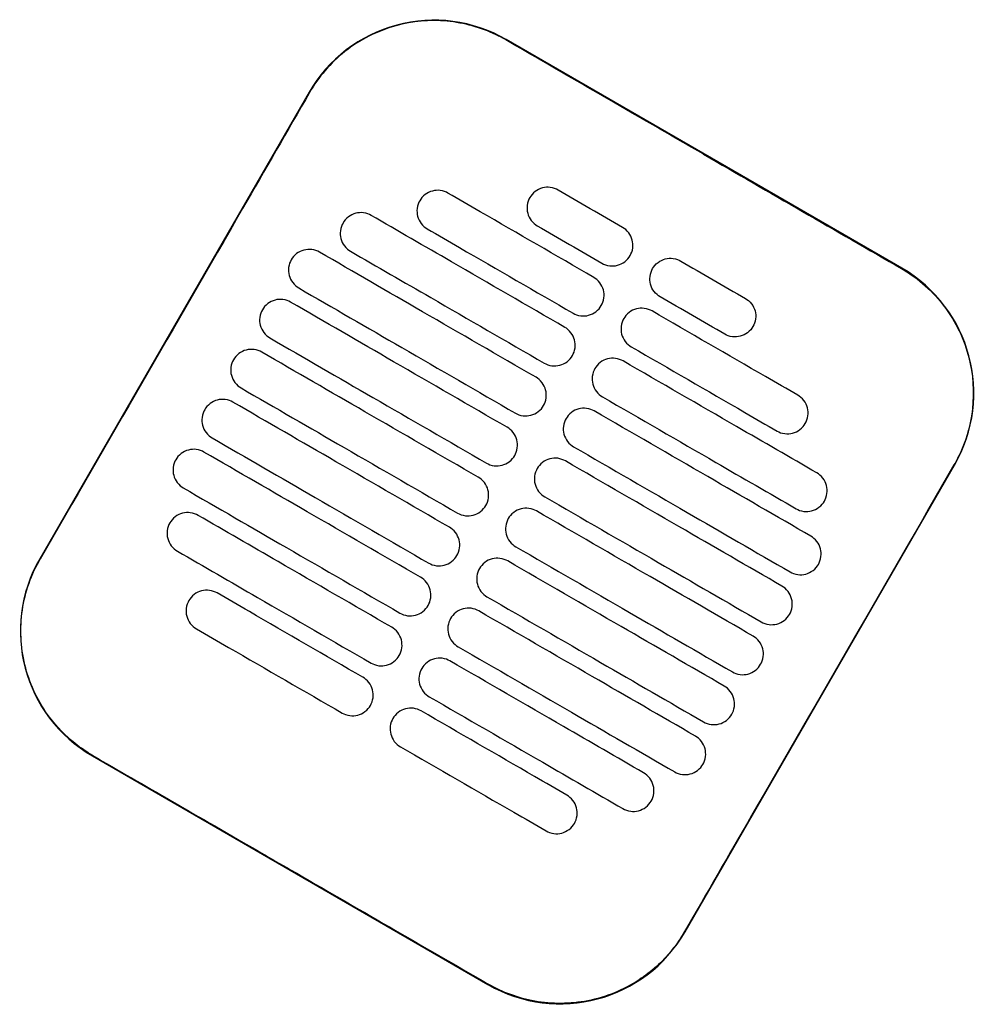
# Model space of a CAD drawing. Header units: metres. Extents: x 15.7 to 54.8, y -39.7 to 1.1.
# Tile 198 of 256: x 54.066 to 54.265, y -38.121 to -37.916. Entities that reach past the tile are written whole.
import ezdxf

# ---------------------------------------------------------------- set-up
doc = ezdxf.new("R2010")
doc.units = ezdxf.units.M
doc.header["$MEASUREMENT"] = 0
doc.layers.add('2D', color=252, linetype='Continuous')

# ---------------------------------------------------------------- blocks, each defined once
blk = doc.blocks.new('2D_QYOS_600')
for p, q in [((1.93053, -1.16532), (1.84827, -1.1178)), ((1.80728, -1.12877), (1.75126, -1.22576)), ((1.88548, -1.30329), (1.9415, -1.20631)), ((1.76223, -1.26674), (1.84449, -1.31426))]:
    blk.add_line(p, q)
for centre, start, end in [((1.83326, -1.14378), 59.9865, 149.9865), ((1.91552, -1.1913), 329.9865, 59.9865), ((1.77724, -1.24076), 149.9865, 239.9865), ((1.8595, -1.28828), 239.9865, 329.9865)]:
    blk.add_arc(centre, 0.03, start, end)
for points, knots in [([(1.84821, -1.1179), (1.84755, -1.11752), (1.84688, -1.11716), (1.84298, -1.11529), (1.83953, -1.11434), (1.8324, -1.11368), (1.82877, -1.11401), (1.82145, -1.11603), (1.81786, -1.11785), (1.81176, -1.12267), (1.80927, -1.12556), (1.80738, -1.12883)], [-8.20809, -8.20809, -8.20809, -8.20809, -7.978943, -7.978943, -6.912231, -6.912231, -5.830065, -5.830065, -4.632711, -4.632711, -3.498654, -3.498654, -3.498654, -3.498654]), ([(1.88934, -1.14167), (1.88771, -1.14073), (1.88609, -1.13979), (1.87058, -1.13083), (1.85919, -1.12425), (1.84821, -1.1179)], [-12.071476, -12.071476, -12.071476, -12.071476, -11.509189, -11.509189, -6.696301, -6.696301, -6.696301, -6.696301]), ([(1.80738, -1.12883), (1.80282, -1.13672), (1.79809, -1.14492), (1.77944, -1.17723), (1.7654, -1.20152), (1.75136, -1.22581)], [-3.18138, -3.18138, -3.18138, -3.18138, -2.673929, -2.673929, -1.133377, -1.133377, -1.133377, -1.133377]), ([(1.83617, -1.14973), (1.83575, -1.14949), (1.8352, -1.14927), (1.83402, -1.14912), (1.83346, -1.14916), (1.83239, -1.14944), (1.83187, -1.14969), (1.83091, -1.15042), (1.83054, -1.15088), (1.8303, -1.15131)], [-0.5513875, -0.5513875, -0.5513875, -0.5513875, -0.4031047, -0.4031047, -0.2776919, -0.2776919, -0.1471638, -0.1471638, 0, 0, 0, 0]), ([(1.86648, -1.16725), (1.85862, -1.1627), (1.85075, -1.15816), (1.84064, -1.15232), (1.83841, -1.15103), (1.83617, -1.14973)], [0.699452, 0.699452, 0.699452, 0.699452, 3.425217, 3.425217, 4.200582, 4.200582, 4.200582, 4.200582]), ([(1.85906, -1.1491), (1.85863, -1.14885), (1.85808, -1.14863), (1.8569, -1.14849), (1.85635, -1.14852), (1.85527, -1.1488), (1.85476, -1.14906), (1.8538, -1.14979), (1.85343, -1.15025), (1.85319, -1.15067)], [-0.5513269, -0.5513269, -0.5513269, -0.5513269, -0.4030891, -0.4030891, -0.2776846, -0.2776846, -0.1471626, -0.1471626, 0, 0, 0, 0]), ([(1.8303, -1.15131), (1.83005, -1.15173), (1.82983, -1.15228), (1.82969, -1.15347), (1.82972, -1.15402), (1.83, -1.1551), (1.83026, -1.15561), (1.83098, -1.15657), (1.83144, -1.15693), (1.83187, -1.15718)], [-0.5553353, -0.5553353, -0.5553353, -0.5553353, -0.4045593, -0.4045593, -0.278267, -0.278267, -0.1472205, -0.1472205, 0, 0, 0, 0]), ([(1.85319, -1.15067), (1.85294, -1.15109), (1.85272, -1.15164), (1.85257, -1.15283), (1.85261, -1.15339), (1.85289, -1.15446), (1.85314, -1.15498), (1.85387, -1.15593), (1.85433, -1.1563), (1.85475, -1.15654)], [-0.5553938, -0.5553938, -0.5553938, -0.5553938, -0.4045733, -0.4045733, -0.2782728, -0.2782728, -0.147221, -0.147221, 0, 0, 0, 0]), ([(1.82021, -1.15437), (1.81978, -1.15413), (1.81924, -1.15391), (1.81806, -1.15376), (1.8175, -1.1538), (1.81643, -1.15408), (1.81591, -1.15433), (1.81495, -1.15506), (1.81458, -1.15552), (1.81434, -1.15595)], [-0.5514248, -0.5514248, -0.5514248, -0.5514248, -0.4031161, -0.4031161, -0.2776965, -0.2776965, -0.1471644, -0.1471644, 0, 0, 0, 0]), ([(1.86048, -1.17764), (1.85261, -1.17309), (1.84475, -1.16855), (1.83132, -1.16079), (1.82576, -1.15758), (1.82021, -1.15437)], [0.699452, 0.699452, 0.699452, 0.699452, 3.42526, 3.42526, 5.350619, 5.350619, 5.350619, 5.350619]), ([(1.81434, -1.15595), (1.81409, -1.15637), (1.81387, -1.15692), (1.81373, -1.15811), (1.81376, -1.15866), (1.81404, -1.15974), (1.8143, -1.16025), (1.81502, -1.16121), (1.81548, -1.16157), (1.81591, -1.16182)], [-0.5553003, -0.5553003, -0.5553003, -0.5553003, -0.4045497, -0.4045497, -0.2782639, -0.2782639, -0.1472208, -0.1472208, 0, 0, 0, 0]), ([(1.83187, -1.15718), (1.8341, -1.15847), (1.83634, -1.15977), (1.84645, -1.1656), (1.85431, -1.17015), (1.86218, -1.17469)], [2.649916, 2.649916, 2.649916, 2.649916, 3.425249, 3.425249, 6.151046, 6.151046, 6.151046, 6.151046]), ([(1.87405, -1.16273), (1.8743, -1.1623), (1.87452, -1.16175), (1.87467, -1.16056), (1.87463, -1.16001), (1.87435, -1.15894), (1.8741, -1.15842), (1.87337, -1.15746), (1.87291, -1.1571), (1.87249, -1.15685)], [-0.5554178, -0.5554178, -0.5554178, -0.5554178, -0.4045751, -0.4045751, -0.2782741, -0.2782741, -0.1472211, -0.1472211, 0, 0, 0, 0]), ([(1.80944, -1.16201), (1.80902, -1.16177), (1.80847, -1.16155), (1.80729, -1.1614), (1.80674, -1.16144), (1.80566, -1.16172), (1.80514, -1.16197), (1.80418, -1.1627), (1.80382, -1.16316), (1.80357, -1.16359)], [-0.5514378, -0.5514378, -0.5514378, -0.5514378, -0.4031217, -0.4031217, -0.2776979, -0.2776979, -0.1471642, -0.1471642, 0, 0, 0, 0]), ([(1.85448, -1.18803), (1.84661, -1.18348), (1.83874, -1.17894), (1.82373, -1.17027), (1.81659, -1.16614), (1.80944, -1.16201)], [0.699452, 0.699452, 0.699452, 0.699452, 3.425292, 3.425292, 5.900643, 5.900643, 5.900643, 5.900643]), ([(1.81591, -1.16182), (1.82146, -1.16503), (1.82702, -1.16824), (1.84044, -1.17599), (1.84831, -1.18054), (1.85618, -1.18508)], [1.499949, 1.499949, 1.499949, 1.499949, 3.425284, 3.425284, 6.151116, 6.151116, 6.151116, 6.151116]), ([(1.80357, -1.16359), (1.80333, -1.16401), (1.80311, -1.16456), (1.80296, -1.16575), (1.803, -1.1663), (1.80328, -1.16738), (1.80353, -1.16789), (1.80426, -1.16885), (1.80472, -1.16921), (1.80514, -1.16946)], [-0.5552876, -0.5552876, -0.5552876, -0.5552876, -0.4045446, -0.4045446, -0.2782629, -0.2782629, -0.1472212, -0.1472212, 0, 0, 0, 0]), ([(1.86819, -1.1643), (1.86861, -1.16455), (1.86916, -1.16476), (1.87034, -1.16491), (1.87089, -1.16488), (1.87197, -1.16459), (1.87248, -1.16434), (1.87344, -1.16361), (1.87381, -1.16315), (1.87405, -1.16273)], [-0.5512937, -0.5512937, -0.5512937, -0.5512937, -0.403082, -0.403082, -0.27768, -0.27768, -0.1471612, -0.1471612, 0, 0, 0, 0]), ([(1.87873, -1.16543), (1.87898, -1.165), (1.87934, -1.16454), (1.8803, -1.16381), (1.88082, -1.16356), (1.88189, -1.16328), (1.88245, -1.16324), (1.88363, -1.16339), (1.88418, -1.16361), (1.8846, -1.16385)], [0, 0, 0, 0, 0.1471605, 0.1471605, 0.2776781, 0.2776781, 0.4030803, 0.4030803, 0.5512777, 0.5512777, 0.5512777, 0.5512777]), ([(1.8803, -1.1713), (1.87987, -1.17105), (1.87942, -1.17069), (1.87869, -1.16973), (1.87844, -1.16922), (1.87815, -1.16814), (1.87812, -1.16759), (1.87827, -1.1664), (1.87849, -1.16585), (1.87873, -1.16543)], [0, 0, 0, 0, 0.1472222, 0.1472222, 0.2782773, 0.2782773, 0.4045795, 0.4045795, 0.5554397, 0.5554397, 0.5554397, 0.5554397]), ([(1.93047, -1.16542), (1.93053, -1.16545), (1.93059, -1.16549), (1.93406, -1.16752), (1.93705, -1.17018), (1.9418, -1.1765), (1.94352, -1.1801), (1.94538, -1.18741), (1.94563, -1.19102), (1.94491, -1.19753), (1.94415, -1.20041), (1.94251, -1.20421), (1.94199, -1.20525), (1.9414, -1.20625)], [8.273299, 8.273299, 8.273299, 8.273299, 8.293543, 8.293543, 9.48086, 9.48086, 10.665623, 10.665623, 11.74288, 11.74288, 12.632334, 12.632334, 12.981673, 12.981673, 12.981673, 12.981673]), ([(1.86805, -1.17312), (1.8683, -1.17269), (1.86852, -1.17214), (1.86866, -1.17095), (1.86863, -1.1704), (1.86835, -1.16933), (1.86809, -1.16881), (1.86737, -1.16786), (1.86691, -1.16749), (1.86648, -1.16725)], [-0.5553983, -0.5553983, -0.5553983, -0.5553983, -0.4045681, -0.4045681, -0.278271, -0.278271, -0.1472202, -0.1472202, 0, 0, 0, 0]), ([(1.80514, -1.16946), (1.81229, -1.17358), (1.81943, -1.17771), (1.83444, -1.18638), (1.84231, -1.19093), (1.85018, -1.19547)], [0.949973, 0.949973, 0.949973, 0.949973, 3.425307, 3.425307, 6.151164, 6.151164, 6.151164, 6.151164]), ([(1.80344, -1.1724), (1.80302, -1.17216), (1.80247, -1.17194), (1.80129, -1.17179), (1.80073, -1.17183), (1.79966, -1.17211), (1.79914, -1.17236), (1.79818, -1.17309), (1.79782, -1.17355), (1.79757, -1.17398)], [-0.5514274, -0.5514274, -0.5514274, -0.5514274, -0.4031209, -0.4031209, -0.2776962, -0.2776962, -0.1471634, -0.1471634, 0, 0, 0, 0]), ([(1.84848, -1.19842), (1.84061, -1.19387), (1.83274, -1.18933), (1.81773, -1.18066), (1.81058, -1.17653), (1.80344, -1.1724)], [0.699452, 0.699452, 0.699452, 0.699452, 3.425313, 3.425313, 5.900643, 5.900643, 5.900643, 5.900643]), ([(1.89803, -1.17161), (1.89846, -1.17186), (1.89891, -1.17222), (1.89964, -1.17318), (1.89989, -1.17369), (1.90017, -1.17477), (1.90021, -1.17532), (1.90006, -1.17651), (1.89984, -1.17706), (1.8996, -1.17748)], [0, 0, 0, 0, 0.147223, 0.147223, 0.2782783, 0.2782783, 0.4045781, 0.4045781, 0.5554474, 0.5554474, 0.5554474, 0.5554474]), ([(1.79757, -1.17398), (1.79733, -1.1744), (1.79711, -1.17495), (1.79696, -1.17614), (1.79699, -1.17669), (1.79728, -1.17777), (1.79753, -1.17828), (1.79826, -1.17924), (1.79871, -1.1796), (1.79914, -1.17985)], [-0.5552953, -0.5552953, -0.5552953, -0.5552953, -0.4045437, -0.4045437, -0.2782634, -0.2782634, -0.1472215, -0.1472215, 0, 0, 0, 0]), ([(1.86218, -1.17469), (1.86261, -1.17494), (1.86315, -1.17515), (1.86433, -1.1753), (1.86489, -1.17527), (1.86596, -1.17499), (1.86648, -1.17473), (1.86744, -1.174), (1.86781, -1.17354), (1.86805, -1.17312)], [-0.5513071, -0.5513071, -0.5513071, -0.5513071, -0.4030846, -0.4030846, -0.2776802, -0.2776802, -0.1471604, -0.1471604, 0, 0, 0, 0]), ([(1.8786, -1.17424), (1.87817, -1.174), (1.87763, -1.17378), (1.87645, -1.17363), (1.87589, -1.17367), (1.87482, -1.17395), (1.8743, -1.1742), (1.87334, -1.17493), (1.87297, -1.17539), (1.87273, -1.17582)], [-0.5512944, -0.5512944, -0.5512944, -0.5512944, -0.4030833, -0.4030833, -0.2776787, -0.2776787, -0.1471599, -0.1471599, 0, 0, 0, 0]), ([(1.90891, -1.19176), (1.90668, -1.19046), (1.90444, -1.18917), (1.89433, -1.18333), (1.88647, -1.17879), (1.8786, -1.17424)], [2.649852, 2.649852, 2.649852, 2.649852, 3.425217, 3.425217, 6.150983, 6.150983, 6.150983, 6.150983]), ([(1.87273, -1.17582), (1.87248, -1.17624), (1.87226, -1.17679), (1.87212, -1.17798), (1.87215, -1.17853), (1.87243, -1.17961), (1.87269, -1.18012), (1.87341, -1.18108), (1.87387, -1.18144), (1.8743, -1.18169)], [-0.5554159, -0.5554159, -0.5554159, -0.5554159, -0.4045716, -0.4045716, -0.2782736, -0.2782736, -0.1472211, -0.1472211, 0, 0, 0, 0]), ([(1.86205, -1.18351), (1.86229, -1.18309), (1.86251, -1.18253), (1.86266, -1.18135), (1.86263, -1.18079), (1.86234, -1.17972), (1.86209, -1.1792), (1.86136, -1.17825), (1.86091, -1.17788), (1.86048, -1.17764)], [-0.5553838, -0.5553838, -0.5553838, -0.5553838, -0.4045626, -0.4045626, -0.2782686, -0.2782686, -0.1472195, -0.1472195, 0, 0, 0, 0]), ([(1.8996, -1.17748), (1.89935, -1.17791), (1.89899, -1.17837), (1.89803, -1.1791), (1.89751, -1.17935), (1.89643, -1.17963), (1.89588, -1.17967), (1.8947, -1.17952), (1.89415, -1.1793), (1.89373, -1.17906)], [0, 0, 0, 0, 0.1471602, 0.1471602, 0.2776775, 0.2776775, 0.4030818, 0.4030818, 0.5512681, 0.5512681, 0.5512681, 0.5512681]), ([(1.79914, -1.17985), (1.80628, -1.18398), (1.81343, -1.1881), (1.82844, -1.19677), (1.83631, -1.20132), (1.84418, -1.20586)], [0.949998, 0.949998, 0.949998, 0.949998, 3.42532, 3.42532, 6.151189, 6.151189, 6.151189, 6.151189]), ([(1.79744, -1.18279), (1.79701, -1.18255), (1.79647, -1.18233), (1.79529, -1.18218), (1.79473, -1.18222), (1.79366, -1.1825), (1.79314, -1.18275), (1.79218, -1.18348), (1.79181, -1.18394), (1.79157, -1.18437)], [-0.5514139, -0.5514139, -0.5514139, -0.5514139, -0.4031194, -0.4031194, -0.2776944, -0.2776944, -0.1471626, -0.1471626, 0, 0, 0, 0]), ([(1.84247, -1.20881), (1.83461, -1.20426), (1.82674, -1.19972), (1.81173, -1.19105), (1.80458, -1.18692), (1.79744, -1.18279)], [0.699452, 0.699452, 0.699452, 0.699452, 3.425322, 3.425322, 5.900643, 5.900643, 5.900643, 5.900643]), ([(1.8743, -1.18169), (1.88216, -1.18623), (1.89003, -1.19078), (1.90014, -1.19662), (1.90237, -1.19791), (1.90461, -1.1992)], [0.699452, 0.699452, 0.699452, 0.699452, 3.425249, 3.425249, 4.200582, 4.200582, 4.200582, 4.200582]), ([(1.79157, -1.18437), (1.79132, -1.18479), (1.7911, -1.18534), (1.79096, -1.18653), (1.79099, -1.18708), (1.79127, -1.18816), (1.79153, -1.18867), (1.79225, -1.18963), (1.79271, -1.18999), (1.79314, -1.19024)], [-0.5553076, -0.5553076, -0.5553076, -0.5553076, -0.4045445, -0.4045445, -0.2782646, -0.2782646, -0.1472219, -0.1472219, 0, 0, 0, 0]), ([(1.85618, -1.18508), (1.8566, -1.18533), (1.85715, -1.18554), (1.85833, -1.18569), (1.85889, -1.18566), (1.85996, -1.18538), (1.86048, -1.18512), (1.86144, -1.18439), (1.8618, -1.18393), (1.86205, -1.18351)], [-0.5513171, -0.5513171, -0.5513171, -0.5513171, -0.4030867, -0.4030867, -0.2776803, -0.2776803, -0.1471597, -0.1471597, 0, 0, 0, 0]), ([(1.8726, -1.18463), (1.87217, -1.18439), (1.87162, -1.18417), (1.87044, -1.18402), (1.86989, -1.18406), (1.86881, -1.18434), (1.8683, -1.18459), (1.86734, -1.18532), (1.86697, -1.18578), (1.86673, -1.18621)], [-0.5513075, -0.5513075, -0.5513075, -0.5513075, -0.4030857, -0.4030857, -0.2776792, -0.2776792, -0.1471593, -0.1471593, 0, 0, 0, 0]), ([(1.91287, -1.2079), (1.90731, -1.20469), (1.90176, -1.20148), (1.88833, -1.19372), (1.88046, -1.18918), (1.8726, -1.18463)], [1.499901, 1.499901, 1.499901, 1.499901, 3.42526, 3.42526, 6.151068, 6.151068, 6.151068, 6.151068]), ([(1.86673, -1.18621), (1.86648, -1.18663), (1.86626, -1.18718), (1.86611, -1.18837), (1.86615, -1.18892), (1.86643, -1.19), (1.86668, -1.19052), (1.86741, -1.19147), (1.86787, -1.19183), (1.86829, -1.19208)], [-0.555397, -0.555397, -0.555397, -0.555397, -0.4045652, -0.4045652, -0.2782705, -0.2782705, -0.1472202, -0.1472202, 0, 0, 0, 0]), ([(1.85605, -1.1939), (1.85629, -1.19348), (1.85651, -1.19292), (1.85666, -1.19174), (1.85662, -1.19118), (1.85634, -1.19011), (1.85609, -1.18959), (1.85536, -1.18864), (1.8549, -1.18827), (1.85448, -1.18803)], [-0.5553742, -0.5553742, -0.5553742, -0.5553742, -0.4045587, -0.4045587, -0.278267, -0.278267, -0.1472191, -0.1472191, 0, 0, 0, 0]), ([(1.79314, -1.19024), (1.80028, -1.19437), (1.80742, -1.19849), (1.82244, -1.20717), (1.8303, -1.21171), (1.83817, -1.21626)], [0.950001, 0.950001, 0.950001, 0.950001, 3.425322, 3.425322, 6.151192, 6.151192, 6.151192, 6.151192]), ([(1.79144, -1.19318), (1.79101, -1.19294), (1.79046, -1.19272), (1.78928, -1.19257), (1.78873, -1.19261), (1.78765, -1.19289), (1.78714, -1.19314), (1.78618, -1.19387), (1.78581, -1.19433), (1.78557, -1.19476)], [-0.551397, -0.551397, -0.551397, -0.551397, -0.4031173, -0.4031173, -0.2776925, -0.2776925, -0.1471621, -0.1471621, 0, 0, 0, 0]), ([(1.83647, -1.2192), (1.8286, -1.21465), (1.82074, -1.21011), (1.80572, -1.20144), (1.79858, -1.19731), (1.79144, -1.19318)], [0.699452, 0.699452, 0.699452, 0.699452, 3.425321, 3.425321, 5.900643, 5.900643, 5.900643, 5.900643]), ([(1.86829, -1.19208), (1.87616, -1.19663), (1.88403, -1.20117), (1.89745, -1.20893), (1.90301, -1.21214), (1.90857, -1.21535)], [0.699452, 0.699452, 0.699452, 0.699452, 3.425284, 3.425284, 5.350619, 5.350619, 5.350619, 5.350619]), ([(1.91048, -1.19763), (1.91073, -1.1972), (1.91095, -1.19665), (1.91109, -1.19546), (1.91106, -1.19491), (1.91078, -1.19384), (1.91052, -1.19332), (1.9098, -1.19237), (1.90934, -1.192), (1.90891, -1.19176)], [-0.555418, -0.555418, -0.555418, -0.555418, -0.4045683, -0.4045683, -0.2782762, -0.2782762, -0.1472238, -0.1472238, 0, 0, 0, 0]), ([(1.78557, -1.19476), (1.78532, -1.19518), (1.7851, -1.19573), (1.78495, -1.19692), (1.78499, -1.19747), (1.78527, -1.19855), (1.78552, -1.19907), (1.78625, -1.20002), (1.78671, -1.20039), (1.78713, -1.20063)], [-0.5553245, -0.5553245, -0.5553245, -0.5553245, -0.4045471, -0.4045471, -0.2782667, -0.2782667, -0.1472226, -0.1472226, 0, 0, 0, 0]), ([(1.85018, -1.19547), (1.8506, -1.19572), (1.85115, -1.19594), (1.85233, -1.19608), (1.85288, -1.19605), (1.85396, -1.19577), (1.85448, -1.19551), (1.85544, -1.19478), (1.8558, -1.19432), (1.85605, -1.1939)], [-0.5513237, -0.5513237, -0.5513237, -0.5513237, -0.4030882, -0.4030882, -0.2776804, -0.2776804, -0.1471592, -0.1471592, 0, 0, 0, 0]), ([(1.86659, -1.19502), (1.86617, -1.19478), (1.86562, -1.19456), (1.86444, -1.19441), (1.86389, -1.19445), (1.86281, -1.19473), (1.86229, -1.19498), (1.86133, -1.19572), (1.86097, -1.19618), (1.86072, -1.1966)], [-0.5513173, -0.5513173, -0.5513173, -0.5513173, -0.4030875, -0.4030875, -0.2776797, -0.2776797, -0.147159, -0.147159, 0, 0, 0, 0]), ([(1.91163, -1.22104), (1.90448, -1.21691), (1.89734, -1.21279), (1.88233, -1.20411), (1.87446, -1.19957), (1.86659, -1.19502)], [0.949941, 0.949941, 0.949941, 0.949941, 3.425292, 3.425292, 6.151132, 6.151132, 6.151132, 6.151132]), ([(1.86072, -1.1966), (1.86048, -1.19702), (1.86026, -1.19757), (1.86011, -1.19876), (1.86015, -1.19931), (1.86043, -1.20039), (1.86068, -1.20091), (1.86141, -1.20186), (1.86187, -1.20223), (1.86229, -1.20247)], [-0.555383, -0.555383, -0.555383, -0.555383, -0.4045604, -0.4045604, -0.2782682, -0.2782682, -0.1472195, -0.1472195, 0, 0, 0, 0]), ([(1.85004, -1.20429), (1.85029, -1.20387), (1.85051, -1.20332), (1.85066, -1.20213), (1.85062, -1.20157), (1.85034, -1.2005), (1.85009, -1.19998), (1.84936, -1.19903), (1.8489, -1.19866), (1.84848, -1.19842)], [-0.5553693, -0.5553693, -0.5553693, -0.5553693, -0.4045566, -0.4045566, -0.2782661, -0.2782661, -0.1472189, -0.1472189, 0, 0, 0, 0]), ([(1.90461, -1.1992), (1.90504, -1.19945), (1.90558, -1.19966), (1.90676, -1.19981), (1.90732, -1.19978), (1.90839, -1.1995), (1.90891, -1.19924), (1.90987, -1.19851), (1.91024, -1.19805), (1.91048, -1.19763)], [-0.5513007, -0.5513007, -0.5513007, -0.5513007, -0.4030941, -0.4030941, -0.2776814, -0.2776814, -0.1471603, -0.1471603, 0, 0, 0, 0]), ([(1.78713, -1.20063), (1.79428, -1.20476), (1.80142, -1.20888), (1.81643, -1.21756), (1.8243, -1.2221), (1.83217, -1.22665)], [0.949982, 0.949982, 0.949982, 0.949982, 3.425312, 3.425312, 6.151173, 6.151173, 6.151173, 6.151173]), ([(1.78543, -1.20357), (1.78501, -1.20333), (1.78446, -1.20311), (1.78328, -1.20296), (1.78273, -1.203), (1.78165, -1.20328), (1.78113, -1.20353), (1.78017, -1.20427), (1.77981, -1.20473), (1.77956, -1.20515)], [-0.551377, -0.551377, -0.551377, -0.551377, -0.4031143, -0.4031143, -0.2776905, -0.2776905, -0.1471617, -0.1471617, 0, 0, 0, 0]), ([(1.86229, -1.20247), (1.87016, -1.20702), (1.87803, -1.21156), (1.89304, -1.22023), (1.90018, -1.22436), (1.90733, -1.22849)], [0.699452, 0.699452, 0.699452, 0.699452, 3.425308, 3.425308, 5.900643, 5.900643, 5.900643, 5.900643]), ([(1.77956, -1.20515), (1.77932, -1.20557), (1.7791, -1.20612), (1.77895, -1.20731), (1.77899, -1.20786), (1.77927, -1.20894), (1.77952, -1.20946), (1.78025, -1.21041), (1.78071, -1.21078), (1.78113, -1.21102)], [-0.5553462, -0.5553462, -0.5553462, -0.5553462, -0.4045514, -0.4045514, -0.2782696, -0.2782696, -0.1472236, -0.1472236, 0, 0, 0, 0]), ([(1.83047, -1.22959), (1.8226, -1.22505), (1.81473, -1.2205), (1.79972, -1.21183), (1.79258, -1.2077), (1.78543, -1.20357)], [0.699452, 0.699452, 0.699452, 0.699452, 3.425308, 3.425308, 5.900643, 5.900643, 5.900643, 5.900643]), ([(1.84418, -1.20586), (1.8446, -1.20611), (1.84515, -1.20633), (1.84633, -1.20648), (1.84688, -1.20644), (1.84796, -1.20616), (1.84848, -1.20591), (1.84943, -1.20517), (1.8498, -1.20471), (1.85004, -1.20429)], [-0.551327, -0.551327, -0.551327, -0.551327, -0.403089, -0.403089, -0.2776804, -0.2776804, -0.1471589, -0.1471589, 0, 0, 0, 0]), ([(1.86059, -1.20542), (1.86017, -1.20517), (1.85962, -1.20495), (1.85844, -1.2048), (1.85788, -1.20484), (1.85681, -1.20512), (1.85629, -1.20538), (1.85533, -1.20611), (1.85497, -1.20657), (1.85472, -1.20699)], [-0.5513238, -0.5513238, -0.5513238, -0.5513238, -0.4030887, -0.4030887, -0.27768, -0.27768, -0.1471588, -0.1471588, 0, 0, 0, 0]), ([(1.90563, -1.23143), (1.89848, -1.2273), (1.89134, -1.22318), (1.87633, -1.21451), (1.86846, -1.20996), (1.86059, -1.20542)], [0.949982, 0.949982, 0.949982, 0.949982, 3.425312, 3.425312, 6.151173, 6.151173, 6.151173, 6.151173]), ([(1.85472, -1.20699), (1.85448, -1.20741), (1.85426, -1.20796), (1.85411, -1.20915), (1.85414, -1.20971), (1.85443, -1.21078), (1.85468, -1.2113), (1.85541, -1.21225), (1.85586, -1.21262), (1.85629, -1.21286)], [-0.5553737, -0.5553737, -0.5553737, -0.5553737, -0.4045574, -0.4045574, -0.2782667, -0.2782667, -0.1472191, -0.1472191, 0, 0, 0, 0]), ([(1.9414, -1.20625), (1.92736, -1.23054), (1.91332, -1.25484), (1.89466, -1.28717), (1.89002, -1.2952), (1.88538, -1.30323)], [1.133412, 1.133412, 1.133412, 1.133412, 2.681586, 2.681586, 3.193366, 3.193366, 3.193366, 3.193366]), ([(1.84404, -1.21468), (1.84429, -1.21426), (1.84451, -1.21371), (1.84465, -1.21252), (1.84462, -1.21197), (1.84434, -1.21089), (1.84408, -1.21037), (1.84336, -1.20942), (1.8429, -1.20905), (1.84247, -1.20881)], [-0.5553691, -0.5553691, -0.5553691, -0.5553691, -0.4045561, -0.4045561, -0.278266, -0.278266, -0.1472189, -0.1472189, 0, 0, 0, 0]), ([(1.91444, -1.21377), (1.91468, -1.21335), (1.9149, -1.2128), (1.91505, -1.21161), (1.91501, -1.21106), (1.91473, -1.20998), (1.91448, -1.20946), (1.91375, -1.20851), (1.91329, -1.20814), (1.91287, -1.2079)], [-0.55538, -0.55538, -0.55538, -0.55538, -0.4045589, -0.4045589, -0.278273, -0.278273, -0.147224, -0.147224, 0, 0, 0, 0]), ([(1.78113, -1.21102), (1.78828, -1.21515), (1.79542, -1.21928), (1.81043, -1.22795), (1.8183, -1.23249), (1.82617, -1.23704)], [0.949941, 0.949941, 0.949941, 0.949941, 3.425291, 3.425291, 6.151132, 6.151132, 6.151132, 6.151132]), ([(1.85629, -1.21286), (1.86416, -1.21741), (1.87202, -1.22195), (1.88704, -1.23062), (1.89418, -1.23475), (1.90133, -1.23888)], [0.699452, 0.699452, 0.699452, 0.699452, 3.425321, 3.425321, 5.900643, 5.900643, 5.900643, 5.900643]), ([(1.83817, -1.21626), (1.8386, -1.2165), (1.83914, -1.21672), (1.84033, -1.21687), (1.84088, -1.21683), (1.84195, -1.21655), (1.84247, -1.2163), (1.84343, -1.21556), (1.8438, -1.21511), (1.84404, -1.21468)], [-0.551327, -0.551327, -0.551327, -0.551327, -0.4030892, -0.4030892, -0.2776802, -0.2776802, -0.1471588, -0.1471588, 0, 0, 0, 0]), ([(1.85459, -1.21581), (1.85416, -1.21556), (1.85362, -1.21534), (1.85244, -1.2152), (1.85188, -1.21523), (1.85081, -1.21551), (1.85029, -1.21577), (1.84933, -1.2165), (1.84896, -1.21696), (1.84872, -1.21738)], [-0.551327, -0.551327, -0.551327, -0.551327, -0.4030892, -0.4030892, -0.2776802, -0.2776802, -0.1471588, -0.1471588, 0, 0, 0, 0]), ([(1.90857, -1.21535), (1.90899, -1.21559), (1.90954, -1.21581), (1.91072, -1.21596), (1.91127, -1.21592), (1.91235, -1.21564), (1.91287, -1.21539), (1.91383, -1.21465), (1.91419, -1.21419), (1.91444, -1.21377)], [-0.551342, -0.551342, -0.551342, -0.551342, -0.4031061, -0.4031061, -0.2776864, -0.2776864, -0.147161, -0.147161, 0, 0, 0, 0]), ([(1.78419, -1.21672), (1.78377, -1.21647), (1.78322, -1.21626), (1.78204, -1.21611), (1.78149, -1.21614), (1.78041, -1.21642), (1.77989, -1.21668), (1.77893, -1.21741), (1.77857, -1.21787), (1.77832, -1.21829)], [-0.5513421, -0.5513421, -0.5513421, -0.5513421, -0.4031061, -0.4031061, -0.2776864, -0.2776864, -0.147161, -0.147161, 0, 0, 0, 0]), ([(1.82447, -1.23998), (1.8166, -1.23544), (1.80873, -1.23089), (1.79531, -1.22314), (1.78975, -1.21993), (1.78419, -1.21672)], [0.699452, 0.699452, 0.699452, 0.699452, 3.425284, 3.425284, 5.350619, 5.350619, 5.350619, 5.350619]), ([(1.84872, -1.21738), (1.84847, -1.2178), (1.84825, -1.21836), (1.84811, -1.21954), (1.84814, -1.2201), (1.84842, -1.22117), (1.84868, -1.22169), (1.8494, -1.22264), (1.84986, -1.22301), (1.85029, -1.22325)], [-0.5553691, -0.5553691, -0.5553691, -0.5553691, -0.4045561, -0.4045561, -0.278266, -0.278266, -0.1472189, -0.1472189, 0, 0, 0, 0]), ([(1.89962, -1.24182), (1.89248, -1.2377), (1.88534, -1.23357), (1.87032, -1.2249), (1.86246, -1.22035), (1.85459, -1.21581)], [0.950001, 0.950001, 0.950001, 0.950001, 3.425322, 3.425322, 6.151192, 6.151192, 6.151192, 6.151192]), ([(1.77832, -1.21829), (1.77808, -1.21871), (1.77786, -1.21927), (1.77771, -1.22045), (1.77775, -1.22101), (1.77803, -1.22208), (1.77828, -1.2226), (1.77901, -1.22355), (1.77947, -1.22392), (1.77989, -1.22416)], [-0.5553798, -0.5553798, -0.5553798, -0.5553798, -0.4045588, -0.4045588, -0.278273, -0.278273, -0.147224, -0.147224, 0, 0, 0, 0]), ([(1.83804, -1.22507), (1.83828, -1.22465), (1.8385, -1.2241), (1.83865, -1.22291), (1.83862, -1.22236), (1.83833, -1.22128), (1.83808, -1.22076), (1.83735, -1.21981), (1.8369, -1.21945), (1.83647, -1.2192)], [-0.5553737, -0.5553737, -0.5553737, -0.5553737, -0.4045574, -0.4045574, -0.2782667, -0.2782667, -0.1472191, -0.1472191, 0, 0, 0, 0]), ([(1.9132, -1.22691), (1.91344, -1.22649), (1.91366, -1.22594), (1.91381, -1.22475), (1.91377, -1.2242), (1.91349, -1.22312), (1.91324, -1.22261), (1.91251, -1.22165), (1.91205, -1.22129), (1.91163, -1.22104)], [-0.5553464, -0.5553464, -0.5553464, -0.5553464, -0.4045515, -0.4045515, -0.2782697, -0.2782697, -0.1472236, -0.1472236, 0, 0, 0, 0]), ([(1.85029, -1.22325), (1.85815, -1.2278), (1.86602, -1.23234), (1.88103, -1.24102), (1.88818, -1.24514), (1.89532, -1.24927)], [0.699452, 0.699452, 0.699452, 0.699452, 3.425322, 3.425322, 5.900643, 5.900643, 5.900643, 5.900643]), ([(1.76229, -1.26664), (1.76101, -1.2659), (1.75978, -1.26507), (1.75663, -1.26256), (1.75485, -1.26073), (1.75332, -1.2587), (1.75103, -1.25564), (1.74934, -1.25216), (1.74737, -1.24477), (1.7471, -1.24092), (1.74804, -1.2333), (1.74924, -1.22959), (1.7512, -1.22608), (1.75128, -1.22595), (1.75136, -1.22581)], [17.619777, 17.619777, 17.619777, 17.619777, 18.064718, 18.064718, 18.827754, 18.827754, 18.827754, 19.97637, 19.97637, 21.122539, 21.122539, 22.281306, 22.281306, 22.328075, 22.328075, 22.328075, 22.328075]), ([(1.77989, -1.22416), (1.78545, -1.22737), (1.79101, -1.23058), (1.80443, -1.23834), (1.8123, -1.24288), (1.82017, -1.24743)], [1.499901, 1.499901, 1.499901, 1.499901, 3.42526, 3.42526, 6.151068, 6.151068, 6.151068, 6.151068]), ([(1.83217, -1.22665), (1.83259, -1.22689), (1.83314, -1.22711), (1.83432, -1.22726), (1.83488, -1.22722), (1.83595, -1.22694), (1.83647, -1.22669), (1.83743, -1.22596), (1.83779, -1.2255), (1.83804, -1.22507)], [-0.5513238, -0.5513238, -0.5513238, -0.5513238, -0.4030887, -0.4030887, -0.27768, -0.27768, -0.1471588, -0.1471588, 0, 0, 0, 0]), ([(1.84859, -1.2262), (1.84816, -1.22595), (1.84761, -1.22574), (1.84643, -1.22559), (1.84588, -1.22562), (1.8448, -1.2259), (1.84429, -1.22616), (1.84333, -1.22689), (1.84296, -1.22735), (1.84272, -1.22777)], [-0.5513269, -0.5513269, -0.5513269, -0.5513269, -0.403089, -0.403089, -0.2776804, -0.2776804, -0.1471589, -0.1471589, 0, 0, 0, 0]), ([(1.84272, -1.22777), (1.84247, -1.22819), (1.84225, -1.22875), (1.8421, -1.22993), (1.84214, -1.23049), (1.84242, -1.23156), (1.84267, -1.23208), (1.8434, -1.23303), (1.84386, -1.2334), (1.84428, -1.23364)], [-0.5553693, -0.5553693, -0.5553693, -0.5553693, -0.4045566, -0.4045566, -0.2782661, -0.2782661, -0.1472189, -0.1472189, 0, 0, 0, 0]), ([(1.89362, -1.25221), (1.88648, -1.24809), (1.87933, -1.24396), (1.86432, -1.23529), (1.85645, -1.23074), (1.84859, -1.2262)], [0.949998, 0.949998, 0.949998, 0.949998, 3.42532, 3.42532, 6.151189, 6.151189, 6.151189, 6.151189]), ([(1.90733, -1.22849), (1.90775, -1.22873), (1.9083, -1.22895), (1.90948, -1.2291), (1.91003, -1.22906), (1.91111, -1.22878), (1.91163, -1.22853), (1.91259, -1.2278), (1.91295, -1.22734), (1.9132, -1.22691)], [-0.5513769, -0.5513769, -0.5513769, -0.5513769, -0.4031143, -0.4031143, -0.2776905, -0.2776905, -0.1471617, -0.1471617, 0, 0, 0, 0]), ([(1.83204, -1.23546), (1.83228, -1.23504), (1.8325, -1.23449), (1.83265, -1.2333), (1.83261, -1.23275), (1.83233, -1.23167), (1.83208, -1.23116), (1.83135, -1.2302), (1.83089, -1.22984), (1.83047, -1.22959)], [-0.555383, -0.555383, -0.555383, -0.555383, -0.4045605, -0.4045605, -0.2782682, -0.2782682, -0.1472195, -0.1472195, 0, 0, 0, 0]), ([(1.90719, -1.2373), (1.90744, -1.23688), (1.90766, -1.23633), (1.90781, -1.23514), (1.90777, -1.23459), (1.90749, -1.23351), (1.90724, -1.233), (1.90651, -1.23204), (1.90605, -1.23168), (1.90563, -1.23143)], [-0.5553248, -0.5553248, -0.5553248, -0.5553248, -0.4045472, -0.4045472, -0.2782668, -0.2782668, -0.1472227, -0.1472227, 0, 0, 0, 0]), ([(1.78815, -1.23286), (1.78773, -1.23262), (1.78718, -1.2324), (1.786, -1.23225), (1.78544, -1.23229), (1.78437, -1.23257), (1.78385, -1.23282), (1.78289, -1.23355), (1.78252, -1.23401), (1.78228, -1.23444)], [-0.5513007, -0.5513007, -0.5513007, -0.5513007, -0.4030941, -0.4030941, -0.2776814, -0.2776814, -0.1471603, -0.1471603, 0, 0, 0, 0]), ([(1.81846, -1.25037), (1.8106, -1.24583), (1.80273, -1.24128), (1.79262, -1.23545), (1.79039, -1.23415), (1.78815, -1.23286)], [0.699452, 0.699452, 0.699452, 0.699452, 3.425249, 3.425249, 4.200582, 4.200582, 4.200582, 4.200582]), ([(1.84428, -1.23364), (1.85215, -1.23819), (1.86002, -1.24273), (1.87503, -1.25141), (1.88218, -1.25553), (1.88932, -1.25966)], [0.699452, 0.699452, 0.699452, 0.699452, 3.425313, 3.425313, 5.900643, 5.900643, 5.900643, 5.900643]), ([(1.78228, -1.23444), (1.78204, -1.23486), (1.78182, -1.23541), (1.78167, -1.2366), (1.7817, -1.23715), (1.78198, -1.23822), (1.78224, -1.23874), (1.78296, -1.2397), (1.78342, -1.24006), (1.78385, -1.24031)], [-0.5554179, -0.5554179, -0.5554179, -0.5554179, -0.4045683, -0.4045683, -0.2782761, -0.2782761, -0.1472238, -0.1472238, 0, 0, 0, 0]), ([(1.82617, -1.23704), (1.82659, -1.23728), (1.82714, -1.2375), (1.82832, -1.23765), (1.82887, -1.23761), (1.82995, -1.23733), (1.83047, -1.23708), (1.83143, -1.23635), (1.83179, -1.23589), (1.83204, -1.23546)], [-0.5513173, -0.5513173, -0.5513173, -0.5513173, -0.4030875, -0.4030875, -0.2776797, -0.2776797, -0.147159, -0.147159, 0, 0, 0, 0]), ([(1.84258, -1.23659), (1.84216, -1.23634), (1.84161, -1.23613), (1.84043, -1.23598), (1.83988, -1.23601), (1.8388, -1.2363), (1.83828, -1.23655), (1.83732, -1.23728), (1.83696, -1.23774), (1.83671, -1.23816)], [-0.5513236, -0.5513236, -0.5513236, -0.5513236, -0.4030881, -0.4030881, -0.2776804, -0.2776804, -0.1471592, -0.1471592, 0, 0, 0, 0]), ([(1.83671, -1.23816), (1.83647, -1.23859), (1.83625, -1.23914), (1.8361, -1.24033), (1.83614, -1.24088), (1.83642, -1.24195), (1.83667, -1.24247), (1.8374, -1.24342), (1.83786, -1.24379), (1.83828, -1.24403)], [-0.5553742, -0.5553742, -0.5553742, -0.5553742, -0.4045587, -0.4045587, -0.278267, -0.278267, -0.1472191, -0.1472191, 0, 0, 0, 0]), ([(1.88762, -1.2626), (1.88048, -1.25848), (1.87333, -1.25435), (1.85832, -1.24568), (1.85045, -1.24113), (1.84258, -1.23659)], [0.949972, 0.949972, 0.949972, 0.949972, 3.425307, 3.425307, 6.151164, 6.151164, 6.151164, 6.151164]), ([(1.90133, -1.23888), (1.90175, -1.23912), (1.9023, -1.23934), (1.90348, -1.23949), (1.90403, -1.23945), (1.90511, -1.23917), (1.90563, -1.23892), (1.90658, -1.23819), (1.90695, -1.23773), (1.90719, -1.2373)], [-0.5513969, -0.5513969, -0.5513969, -0.5513969, -0.4031172, -0.4031172, -0.2776925, -0.2776925, -0.1471621, -0.1471621, 0, 0, 0, 0]), ([(1.78385, -1.24031), (1.78608, -1.2416), (1.78832, -1.24289), (1.79843, -1.24873), (1.8063, -1.25327), (1.81416, -1.25782)], [2.649852, 2.649852, 2.649852, 2.649852, 3.425217, 3.425217, 6.150982, 6.150982, 6.150982, 6.150982]), ([(1.82603, -1.24585), (1.82628, -1.24543), (1.8265, -1.24488), (1.82665, -1.24369), (1.82661, -1.24314), (1.82633, -1.24206), (1.82608, -1.24155), (1.82535, -1.24059), (1.82489, -1.24023), (1.82447, -1.23998)], [-0.5553971, -0.5553971, -0.5553971, -0.5553971, -0.4045652, -0.4045652, -0.2782705, -0.2782705, -0.1472202, -0.1472202, 0, 0, 0, 0]), ([(1.90119, -1.24769), (1.90144, -1.24727), (1.90166, -1.24672), (1.9018, -1.24553), (1.90177, -1.24498), (1.90149, -1.2439), (1.90123, -1.24339), (1.90051, -1.24243), (1.90005, -1.24207), (1.89962, -1.24182)], [-0.5553078, -0.5553078, -0.5553078, -0.5553078, -0.4045446, -0.4045446, -0.2782647, -0.2782647, -0.147222, -0.147222, 0, 0, 0, 0]), ([(1.83828, -1.24403), (1.84615, -1.24858), (1.85402, -1.25312), (1.86903, -1.2618), (1.87617, -1.26592), (1.88332, -1.27005)], [0.699452, 0.699452, 0.699452, 0.699452, 3.425292, 3.425292, 5.900643, 5.900643, 5.900643, 5.900643]), ([(1.82017, -1.24743), (1.82059, -1.24767), (1.82114, -1.24789), (1.82232, -1.24804), (1.82287, -1.248), (1.82395, -1.24772), (1.82447, -1.24747), (1.82542, -1.24674), (1.82579, -1.24628), (1.82603, -1.24585)], [-0.5513075, -0.5513075, -0.5513075, -0.5513075, -0.4030857, -0.4030857, -0.2776792, -0.2776792, -0.1471593, -0.1471593, 0, 0, 0, 0]), ([(1.83658, -1.24698), (1.83616, -1.24673), (1.83561, -1.24652), (1.83443, -1.24637), (1.83387, -1.2464), (1.8328, -1.24669), (1.83228, -1.24694), (1.83132, -1.24767), (1.83096, -1.24813), (1.83071, -1.24855)], [-0.551317, -0.551317, -0.551317, -0.551317, -0.4030867, -0.4030867, -0.2776803, -0.2776803, -0.1471597, -0.1471597, 0, 0, 0, 0]), ([(1.87685, -1.27024), (1.8713, -1.26703), (1.86574, -1.26382), (1.85232, -1.25607), (1.84445, -1.25152), (1.83658, -1.24698)], [1.499949, 1.499949, 1.499949, 1.499949, 3.425284, 3.425284, 6.151116, 6.151116, 6.151116, 6.151116]), ([(1.89532, -1.24927), (1.89575, -1.24951), (1.89629, -1.24973), (1.89748, -1.24988), (1.89803, -1.24984), (1.8991, -1.24956), (1.89962, -1.24931), (1.90058, -1.24858), (1.90095, -1.24812), (1.90119, -1.24769)], [-0.5514137, -0.5514137, -0.5514137, -0.5514137, -0.4031194, -0.4031194, -0.2776944, -0.2776944, -0.1471627, -0.1471627, 0, 0, 0, 0]), ([(1.82003, -1.25624), (1.82028, -1.25582), (1.8205, -1.25527), (1.82065, -1.25408), (1.82061, -1.25353), (1.82033, -1.25245), (1.82008, -1.25194), (1.81935, -1.25098), (1.81889, -1.25062), (1.81846, -1.25037)], [-0.555416, -0.555416, -0.555416, -0.555416, -0.4045716, -0.4045716, -0.2782736, -0.2782736, -0.1472211, -0.1472211, 0, 0, 0, 0]), ([(1.83071, -1.24855), (1.83047, -1.24898), (1.83025, -1.24953), (1.8301, -1.25072), (1.83013, -1.25127), (1.83042, -1.25234), (1.83067, -1.25286), (1.8314, -1.25382), (1.83185, -1.25418), (1.83228, -1.25443)], [-0.5553839, -0.5553839, -0.5553839, -0.5553839, -0.4045626, -0.4045626, -0.2782686, -0.2782686, -0.1472195, -0.1472195, 0, 0, 0, 0]), ([(1.89519, -1.25808), (1.89543, -1.25766), (1.89565, -1.25711), (1.8958, -1.25592), (1.89577, -1.25537), (1.89548, -1.2543), (1.89523, -1.25378), (1.8945, -1.25282), (1.89405, -1.25246), (1.89362, -1.25221)], [-0.5552955, -0.5552955, -0.5552955, -0.5552955, -0.4045438, -0.4045438, -0.2782634, -0.2782634, -0.1472215, -0.1472215, 0, 0, 0, 0]), ([(1.83228, -1.25443), (1.84015, -1.25897), (1.84801, -1.26352), (1.86144, -1.27127), (1.867, -1.27448), (1.87255, -1.27769)], [0.699452, 0.699452, 0.699452, 0.699452, 3.42526, 3.42526, 5.350619, 5.350619, 5.350619, 5.350619]), ([(1.81416, -1.25782), (1.81459, -1.25806), (1.81513, -1.25828), (1.81632, -1.25843), (1.81687, -1.25839), (1.81794, -1.25811), (1.81846, -1.25786), (1.81942, -1.25713), (1.81979, -1.25667), (1.82003, -1.25624)], [-0.5512944, -0.5512944, -0.5512944, -0.5512944, -0.4030833, -0.4030833, -0.2776787, -0.2776787, -0.1471599, -0.1471599, 0, 0, 0, 0]), ([(1.83058, -1.25737), (1.83015, -1.25713), (1.82961, -1.25691), (1.82843, -1.25676), (1.82787, -1.2568), (1.8268, -1.25708), (1.82628, -1.25733), (1.82532, -1.25806), (1.82495, -1.25852), (1.82471, -1.25895)], [-0.551307, -0.551307, -0.551307, -0.551307, -0.4030846, -0.4030846, -0.2776802, -0.2776802, -0.1471604, -0.1471604, 0, 0, 0, 0]), ([(1.86089, -1.27488), (1.85866, -1.27359), (1.85642, -1.2723), (1.84631, -1.26646), (1.83845, -1.26191), (1.83058, -1.25737)], [2.649916, 2.649916, 2.649916, 2.649916, 3.425249, 3.425249, 6.151046, 6.151046, 6.151046, 6.151046]), ([(1.88932, -1.25966), (1.88974, -1.2599), (1.89029, -1.26012), (1.89147, -1.26027), (1.89203, -1.26023), (1.8931, -1.25995), (1.89362, -1.2597), (1.89458, -1.25897), (1.89494, -1.25851), (1.89519, -1.25808)], [-0.5514273, -0.5514273, -0.5514273, -0.5514273, -0.4031209, -0.4031209, -0.2776962, -0.2776962, -0.1471634, -0.1471634, 0, 0, 0, 0]), ([(1.82471, -1.25895), (1.82446, -1.25937), (1.82424, -1.25992), (1.8241, -1.26111), (1.82413, -1.26166), (1.82441, -1.26273), (1.82467, -1.26325), (1.82539, -1.26421), (1.82585, -1.26457), (1.82628, -1.26482)], [-0.5553984, -0.5553984, -0.5553984, -0.5553984, -0.4045681, -0.4045681, -0.278271, -0.278271, -0.1472202, -0.1472202, 0, 0, 0, 0]), ([(1.88919, -1.26848), (1.88943, -1.26805), (1.88965, -1.2675), (1.8898, -1.26631), (1.88976, -1.26576), (1.88948, -1.26469), (1.88923, -1.26417), (1.8885, -1.26321), (1.88804, -1.26285), (1.88762, -1.2626)], [-0.5552879, -0.5552879, -0.5552879, -0.5552879, -0.4045447, -0.4045447, -0.2782629, -0.2782629, -0.1472212, -0.1472212, 0, 0, 0, 0]), ([(1.82628, -1.26482), (1.83414, -1.26936), (1.84201, -1.27391), (1.85212, -1.27974), (1.85435, -1.28104), (1.85659, -1.28233)], [0.699452, 0.699452, 0.699452, 0.699452, 3.425217, 3.425217, 4.200582, 4.200582, 4.200582, 4.200582]), ([(1.76229, -1.26664), (1.77288, -1.27276), (1.78391, -1.27912), (1.79938, -1.28806), (1.80142, -1.28924), (1.80342, -1.29039)], [-21.78268, -21.78268, -21.78268, -21.78268, -17.142885, -17.142885, -16.423665, -16.423665, -16.423665, -16.423665]), ([(1.88332, -1.27005), (1.88374, -1.2703), (1.88429, -1.27051), (1.88547, -1.27066), (1.88602, -1.27063), (1.8871, -1.27034), (1.88762, -1.27009), (1.88858, -1.26936), (1.88894, -1.2689), (1.88919, -1.26848)], [-0.5514376, -0.5514376, -0.5514376, -0.5514376, -0.4031217, -0.4031217, -0.2776979, -0.2776979, -0.1471642, -0.1471642, 0, 0, 0, 0]), ([(1.87842, -1.27612), (1.87867, -1.27569), (1.87889, -1.27514), (1.87903, -1.27395), (1.879, -1.2734), (1.87872, -1.27233), (1.87846, -1.27181), (1.87774, -1.27085), (1.87728, -1.27049), (1.87685, -1.27024)], [-0.5553006, -0.5553006, -0.5553006, -0.5553006, -0.4045498, -0.4045498, -0.2782639, -0.2782639, -0.1472208, -0.1472208, 0, 0, 0, 0]), ([(1.86246, -1.28075), (1.86271, -1.28033), (1.86293, -1.27978), (1.86307, -1.27859), (1.86304, -1.27804), (1.86276, -1.27696), (1.8625, -1.27645), (1.86178, -1.27549), (1.86132, -1.27513), (1.86089, -1.27488)], [-0.5553355, -0.5553355, -0.5553355, -0.5553355, -0.4045594, -0.4045594, -0.278267, -0.278267, -0.1472206, -0.1472206, 0, 0, 0, 0]), ([(1.87255, -1.27769), (1.87298, -1.27794), (1.87352, -1.27815), (1.87471, -1.2783), (1.87526, -1.27826), (1.87633, -1.27798), (1.87685, -1.27773), (1.87781, -1.277), (1.87818, -1.27654), (1.87842, -1.27612)], [-0.5514247, -0.5514247, -0.5514247, -0.5514247, -0.4031161, -0.4031161, -0.2776965, -0.2776965, -0.1471644, -0.1471644, 0, 0, 0, 0]), ([(1.85659, -1.28233), (1.85702, -1.28257), (1.85756, -1.28279), (1.85874, -1.28294), (1.8593, -1.2829), (1.86037, -1.28262), (1.86089, -1.28237), (1.86185, -1.28164), (1.86222, -1.28118), (1.86246, -1.28075)], [-0.5513873, -0.5513873, -0.5513873, -0.5513873, -0.4031046, -0.4031046, -0.2776919, -0.2776919, -0.1471638, -0.1471638, 0, 0, 0, 0]), ([(1.88538, -1.30323), (1.88458, -1.30462), (1.88367, -1.30595), (1.88073, -1.30955), (1.87845, -1.3116), (1.87266, -1.3154), (1.86904, -1.31688), (1.86159, -1.31833), (1.85785, -1.31836), (1.85081, -1.31709), (1.84754, -1.31589), (1.84455, -1.31416)], [12.978915, 12.978915, 12.978915, 12.978915, 13.461173, 13.461173, 14.374287, 14.374287, 15.53872, 15.53872, 16.650066, 16.650066, 17.687358, 17.687358, 17.687358, 17.687358])]:
    blk.add_open_spline(points, degree=3, knots=knots)
for points in [[(1.88934, -1.14167), (1.90305, -1.14959), (1.91676, -1.1575), (1.93047, -1.16542)], [(1.87249, -1.15685), (1.86801, -1.15427), (1.86353, -1.15168), (1.85906, -1.1491)], [(1.85475, -1.15654), (1.85923, -1.15913), (1.86371, -1.16172), (1.86819, -1.1643)], [(1.8846, -1.16385), (1.88908, -1.16644), (1.89355, -1.16902), (1.89803, -1.17161)], [(1.89373, -1.17906), (1.88925, -1.17647), (1.88478, -1.17388), (1.8803, -1.1713)], [(1.80342, -1.29039), (1.81713, -1.29831), (1.83084, -1.30624), (1.84455, -1.31416)]]:
    blk.add_open_spline(points, degree=3)

msp = doc.modelspace()

# ---------------------------------------------------------------- block references
at = {"layer": '2D'}
msp.add_blockref('2D_QYOS_600', (52.31931, -36.80251), dxfattribs=at)

doc.saveas('drawing.dxf')
